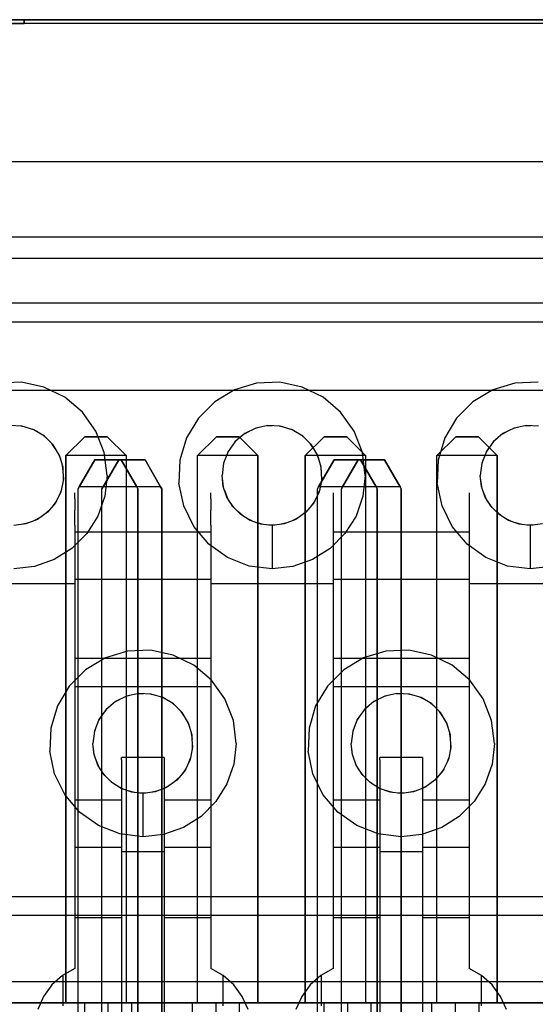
# Model space of a CAD drawing. Header units: inches. Extents: x 0 to 297, y -210 to 0.
# Tile 27 of 82: x 123.69 to 126.42, y -175.68 to -170.46. Entities that reach past the tile are written whole.
import ezdxf

# ---------------------------------------------------------------- set-up
doc = ezdxf.new("R2010")
doc.units = ezdxf.units.IN
doc.header["$MEASUREMENT"] = 0

msp = doc.modelspace()

# ---------------------------------------------------------------- linework, layer by layer
at = {"color": 18, "true_color": 0x000000}
for p, q in [((123.2108, -170.4601), (127.7108, -170.4601)), ((127.7108, -170.4601), (123.2108, -170.4601)), ((123.5858, -170.4801), (123.7108, -170.4801)), ((128.3358, -170.4801), (123.5858, -170.4801)), ((123.7108, -170.4801), (123.7108, -170.4601)), ((123.7108, -170.4601), (128.2108, -170.4601)), ((128.2108, -170.4601), (123.7108, -170.4601)), ((123.7108, -170.4601), (123.7108, -170.4801)), ((130.6183, -171.2126), (120.8033, -171.2126)), ((130.6183, -171.6126), (120.8033, -171.6126)), ((131.5058, -171.7251), (119.9158, -171.7251)), ((130.6183, -171.9626), (120.8033, -171.9626)), ((130.5533, -172.0626), (120.8683, -172.0626)), ((123.6968, -172.3816), (123.5743, -172.3866)), ((123.8163, -172.4071), (123.6968, -172.3816)), ((125.0668, -172.3816), (124.9443, -172.3866)), ((125.1863, -172.4071), (125.0668, -172.3816)), ((126.4368, -172.3816), (126.3143, -172.3866)), ((131.2558, -172.4251), (120.1658, -172.4251)), ((123.9268, -172.4606), (123.8163, -172.4071)), ((124.8268, -172.4216), (124.7218, -172.4846)), ((124.9443, -172.3866), (124.8268, -172.4216)), ((125.2968, -172.4606), (125.1863, -172.4071)), ((126.1968, -172.4216), (126.0918, -172.4846)), ((126.3143, -172.3866), (126.1968, -172.4216)), ((124.0198, -172.5396), (123.9268, -172.4606)), ((124.7218, -172.4846), (124.6353, -172.5711)), ((125.3898, -172.5396), (125.2968, -172.4606)), ((126.0918, -172.4846), (126.0053, -172.5711)), ((124.0913, -172.6396), (124.0198, -172.5396)), ((125.4613, -172.6396), (125.3898, -172.5396)), ((124.6353, -172.5711), (124.5723, -172.6761)), ((126.0053, -172.5711), (125.9423, -172.6761)), ((123.6993, -172.6136), (123.6338, -172.6111)), ((123.7228, -172.6206), (123.6938, -172.6136)), ((123.7623, -172.6326), (123.6993, -172.6136)), ((123.7828, -172.6446), (123.7558, -172.6306)), ((123.8188, -172.6661), (123.7623, -172.6326)), ((124.1358, -172.7536), (124.0913, -172.6396)), ((124.9038, -172.6421), (124.8783, -172.6556)), ((124.9398, -172.6246), (124.8808, -172.6531)), ((124.9643, -172.6191), (124.9358, -172.6261)), ((125.0038, -172.6111), (124.9398, -172.6246)), ((125.0288, -172.6121), (124.9988, -172.6121)), ((125.0693, -172.6136), (125.0038, -172.6111)), ((125.0928, -172.6206), (125.0638, -172.6136)), ((125.1323, -172.6326), (125.0693, -172.6136)), ((125.1528, -172.6446), (125.1258, -172.6306)), ((125.1888, -172.6661), (125.1323, -172.6326)), ((125.5058, -172.7536), (125.4613, -172.6396)), ((126.2738, -172.6421), (126.2483, -172.6556)), ((126.3098, -172.6246), (126.2508, -172.6531)), ((126.3343, -172.6191), (126.3058, -172.6261)), ((126.3738, -172.6111), (126.3098, -172.6246)), ((126.3988, -172.6121), (126.3688, -172.6121)), ((126.4393, -172.6136), (126.3738, -172.6111)), ((123.8348, -172.6821), (123.8123, -172.6621)), ((123.8648, -172.7121), (123.8188, -172.6661)), ((123.9323, -172.7701), (124.0323, -172.6701)), ((124.0323, -172.6701), (123.9323, -172.7701)), ((124.0323, -172.6701), (124.1523, -172.6701)), ((124.1523, -172.6701), (124.0323, -172.6701)), ((124.1523, -172.6701), (124.2523, -172.7701)), ((124.2523, -172.7701), (124.1523, -172.6701)), ((124.5723, -172.6761), (124.5373, -172.7936)), ((124.6308, -172.7701), (124.7308, -172.6701)), ((124.7308, -172.6701), (124.6308, -172.7701)), ((124.7308, -172.6701), (124.8508, -172.6701)), ((124.8508, -172.6701), (124.7308, -172.6701)), ((124.8308, -172.6956), (124.7928, -172.7491)), ((124.8503, -172.6791), (124.8293, -172.6976)), ((124.8808, -172.6531), (124.8308, -172.6956)), ((124.8508, -172.6701), (124.9508, -172.7701)), ((124.9508, -172.7701), (124.8508, -172.6701)), ((125.2048, -172.6821), (125.1823, -172.6621)), ((125.2348, -172.7121), (125.1888, -172.6661)), ((125.2023, -172.7701), (125.3023, -172.6701)), ((125.3023, -172.6701), (125.2023, -172.7701)), ((125.3023, -172.6701), (125.4223, -172.6701)), ((125.4223, -172.6701), (125.3023, -172.6701)), ((125.4223, -172.6701), (125.5223, -172.7701)), ((125.5223, -172.7701), (125.4223, -172.6701)), ((125.9008, -172.7701), (126.0008, -172.6701)), ((126.0008, -172.6701), (125.9008, -172.7701)), ((125.9423, -172.6761), (125.9073, -172.7936)), ((126.0008, -172.6701), (126.1208, -172.6701)), ((126.1208, -172.6701), (126.0008, -172.6701)), ((126.1208, -172.6701), (126.2208, -172.7701)), ((126.2208, -172.7701), (126.1208, -172.6701)), ((126.2008, -172.6956), (126.1628, -172.7491)), ((126.2203, -172.6791), (126.1993, -172.6976)), ((126.2508, -172.6531), (126.2008, -172.6956)), ((123.8763, -172.7316), (123.8588, -172.7066)), ((123.8983, -172.7686), (123.8648, -172.7121)), ((124.7928, -172.7491), (124.7688, -172.8101)), ((124.8068, -172.7291), (124.7923, -172.7506)), ((125.2463, -172.7316), (125.2288, -172.7066)), ((125.2683, -172.7686), (125.2348, -172.7121)), ((126.1628, -172.7491), (126.1388, -172.8101)), ((126.1768, -172.7291), (126.1623, -172.7506)), ((123.9048, -172.7896), (123.8938, -172.7606)), ((123.9173, -172.8316), (123.8983, -172.7686)), ((123.9323, -175.6701), (123.9323, -172.7701)), ((123.9323, -172.7701), (123.9323, -175.6701)), ((124.2523, -172.7701), (123.9323, -172.7701)), ((124.0033, -172.9349), (124.0858, -172.7919)), ((124.0858, -172.7919), (124.0033, -172.9349)), ((124.0858, -172.7919), (124.2258, -172.7919)), ((124.2258, -172.7919), (124.0858, -172.7919)), ((124.1302, -172.9349), (124.2127, -172.7919)), ((124.2127, -172.7919), (124.1302, -172.9349)), ((124.1508, -172.8751), (124.1358, -172.7536)), ((124.2127, -172.7919), (124.3527, -172.7919)), ((124.3527, -172.7919), (124.2127, -172.7919)), ((124.2258, -172.7919), (124.3083, -172.9349)), ((124.3083, -172.9349), (124.2258, -172.7919)), ((124.2523, -172.7701), (124.2523, -175.6701)), ((124.2523, -172.7701), (124.2523, -175.6701)), ((124.3527, -172.7919), (124.4352, -172.9349)), ((124.4352, -172.9349), (124.3527, -172.7919)), ((124.5373, -172.7936), (124.5323, -172.9161)), ((124.6308, -175.6701), (124.6308, -172.7701)), ((124.9508, -172.7701), (124.6308, -172.7701)), ((124.6308, -175.6701), (124.6308, -172.7701)), ((124.7763, -172.7906), (124.7688, -172.8111)), ((124.9508, -172.7701), (124.9508, -175.6701)), ((124.9508, -175.6701), (124.9508, -172.7701)), ((125.2023, -175.6701), (125.2023, -172.7701)), ((125.2023, -172.7701), (125.2023, -175.6701)), ((125.5223, -172.7701), (125.2023, -172.7701)), ((125.2748, -172.7896), (125.2638, -172.7606)), ((125.2873, -172.8316), (125.2683, -172.7686)), ((125.2733, -172.9349), (125.3558, -172.7919)), ((125.3558, -172.7919), (125.2733, -172.9349)), ((125.3558, -172.7919), (125.4958, -172.7919)), ((125.4958, -172.7919), (125.3558, -172.7919)), ((125.4002, -172.9349), (125.4827, -172.7919)), ((125.4827, -172.7919), (125.4002, -172.9349)), ((125.4827, -172.7919), (125.6227, -172.7919)), ((125.6227, -172.7919), (125.4827, -172.7919)), ((125.4958, -172.7919), (125.5783, -172.9349)), ((125.5783, -172.9349), (125.4958, -172.7919)), ((125.5208, -172.8751), (125.5058, -172.7536)), ((125.5223, -172.7701), (125.5223, -175.6701)), ((125.5223, -172.7701), (125.5223, -175.6701)), ((125.6227, -172.7919), (125.7052, -172.9349)), ((125.7052, -172.9349), (125.6227, -172.7919)), ((125.9008, -175.6701), (125.9008, -172.7701)), ((126.2208, -172.7701), (125.9008, -172.7701)), ((125.9008, -175.6701), (125.9008, -172.7701)), ((125.9073, -172.7936), (125.9023, -172.9161)), ((126.1463, -172.7906), (126.1388, -172.8111)), ((126.2208, -172.7701), (126.2208, -175.6701)), ((126.2208, -175.6701), (126.2208, -172.7701)), ((123.9183, -172.8526), (123.9143, -172.8221)), ((123.9198, -172.8971), (123.9173, -172.8316)), ((124.7688, -172.8101), (124.7608, -172.8751)), ((125.2883, -172.8526), (125.2843, -172.8221)), ((125.2898, -172.8971), (125.2873, -172.8316)), ((126.1388, -172.8101), (126.1308, -172.8751)), ((123.9198, -172.8971), (123.9063, -172.9611)), ((123.9193, -172.8861), (123.9158, -172.9166)), ((124.1508, -172.8751), (124.1383, -172.9851)), ((124.7673, -172.9341), (124.7608, -172.8751)), ((124.7683, -172.9361), (124.7608, -172.8751)), ((125.2898, -172.8971), (125.2763, -172.9611)), ((125.2893, -172.8861), (125.2858, -172.9166)), ((125.5208, -172.8751), (125.5083, -172.9851)), ((126.1373, -172.9341), (126.1308, -172.8751)), ((126.1383, -172.9361), (126.1308, -172.8751)), ((123.9088, -172.9496), (123.8978, -172.9786)), ((123.9088, -172.9501), (123.9088, -172.9501)), ((123.9968, -172.9459), (124.0033, -172.9349)), ((124.0033, -172.9349), (123.9968, -172.9459)), ((123.9968, -178.0499), (123.9968, -172.9459)), ((123.9968, -178.0499), (123.9968, -172.9459)), ((124.3083, -172.9349), (124.0033, -172.9349)), ((124.1237, -172.9459), (124.1302, -172.9349)), ((124.1302, -172.9349), (124.1237, -172.9459)), ((124.1237, -178.0499), (124.1237, -172.9459)), ((124.1237, -178.0499), (124.1237, -172.9459)), ((124.4352, -172.9349), (124.1302, -172.9349)), ((124.3083, -172.9349), (124.3143, -172.9459)), ((124.3143, -172.9459), (124.3083, -172.9349)), ((124.3143, -172.9459), (124.3143, -178.0499)), ((124.3143, -178.0499), (124.3143, -172.9459)), ((124.4352, -172.9349), (124.4412, -172.9459)), ((124.4412, -172.9459), (124.4352, -172.9349)), ((124.4412, -172.9459), (124.4412, -178.0499)), ((124.4412, -178.0499), (124.4412, -172.9459)), ((124.5578, -173.0356), (124.5323, -172.9161)), ((124.7868, -172.9901), (124.7673, -172.9341)), ((124.7898, -172.9941), (124.7748, -172.9556)), ((125.2668, -172.9459), (125.2733, -172.9349)), ((125.2733, -172.9349), (125.2668, -172.9459)), ((125.2668, -178.0499), (125.2668, -172.9459)), ((125.2668, -178.0499), (125.2668, -172.9459)), ((125.2788, -172.9496), (125.2678, -172.9786)), ((125.5783, -172.9349), (125.2733, -172.9349)), ((125.2788, -172.9501), (125.2788, -172.9501)), ((125.3937, -172.9459), (125.4002, -172.9349)), ((125.4002, -172.9349), (125.3937, -172.9459)), ((125.3937, -178.0499), (125.3937, -172.9459)), ((125.3937, -178.0499), (125.3937, -172.9459)), ((125.7052, -172.9349), (125.4002, -172.9349)), ((125.5783, -172.9349), (125.5843, -172.9459)), ((125.5843, -172.9459), (125.5783, -172.9349)), ((125.5843, -172.9459), (125.5843, -178.0499)), ((125.5843, -178.0499), (125.5843, -172.9459)), ((125.7052, -172.9349), (125.7112, -172.9459)), ((125.7112, -172.9459), (125.7052, -172.9349)), ((125.7112, -172.9459), (125.7112, -178.0499)), ((125.7112, -178.0499), (125.7112, -172.9459)), ((125.9278, -173.0356), (125.9023, -172.9161)), ((126.1568, -172.9901), (126.1373, -172.9341)), ((126.1598, -172.9941), (126.1448, -172.9556)), ((123.8833, -173.0091), (123.8653, -173.0346)), ((123.9063, -172.9611), (123.8778, -173.0201)), ((123.9808, -172.9996), (123.9808, -172.9676)), ((123.9808, -172.9996), (123.9808, -173.0591)), ((124.1383, -172.9851), (124.1018, -173.0901)), ((124.7008, -172.9996), (124.7008, -172.9676)), ((124.7008, -172.9996), (124.7008, -173.0591)), ((124.8188, -173.0401), (124.7868, -172.9901)), ((125.2533, -173.0091), (125.2353, -173.0346)), ((125.2763, -172.9611), (125.2478, -173.0201)), ((125.3508, -172.9676), (125.3508, -172.9996)), ((125.3508, -172.9996), (125.3508, -173.0591)), ((125.5083, -172.9851), (125.4718, -173.0901)), ((126.0708, -172.9676), (126.0708, -172.9996)), ((126.0708, -172.9996), (126.0708, -173.0591)), ((126.1888, -173.0401), (126.1568, -172.9901)), ((123.8438, -173.0601), (123.8208, -173.0806)), ((123.8778, -173.0201), (123.8353, -173.0701)), ((123.9808, -173.1386), (123.9808, -173.0591)), ((124.6113, -173.1461), (124.5578, -173.0356)), ((124.7008, -173.1386), (124.7008, -173.0591)), ((124.8238, -173.0456), (124.8028, -173.0146)), ((124.8608, -173.0821), (124.8188, -173.0401)), ((124.8688, -173.0876), (124.8423, -173.0636)), ((125.2138, -173.0601), (125.1908, -173.0806)), ((125.2478, -173.0201), (125.2053, -173.0701)), ((125.3508, -173.0591), (125.3508, -173.1386)), ((125.9813, -173.1461), (125.9278, -173.0356)), ((126.0708, -173.0591), (126.0708, -173.1386)), ((126.1938, -173.0456), (126.1728, -173.0146)), ((126.2308, -173.0821), (126.1888, -173.0401)), ((126.2388, -173.0876), (126.2123, -173.0636)), ((123.7818, -173.1081), (123.7208, -173.1321)), ((123.7933, -173.1001), (123.7658, -173.1146)), ((123.8353, -173.0701), (123.7818, -173.1081)), ((124.1018, -173.0901), (124.0428, -173.1836)), ((124.9108, -173.1141), (124.8608, -173.0821)), ((124.9223, -173.1181), (124.8913, -173.1016)), ((124.9668, -173.1336), (124.9108, -173.1141)), ((125.1518, -173.1081), (125.0908, -173.1321)), ((125.1633, -173.1001), (125.1358, -173.1146)), ((125.2053, -173.0701), (125.1518, -173.1081)), ((125.4718, -173.0901), (125.4128, -173.1836)), ((126.2808, -173.1141), (126.2308, -173.0821)), ((126.2923, -173.1181), (126.2613, -173.1016)), ((126.3368, -173.1336), (126.2808, -173.1141)), ((123.7208, -173.1321), (123.6558, -173.1401)), ((123.7348, -173.1266), (123.7048, -173.1341)), ((123.9808, -173.1386), (123.9808, -173.2331)), ((124.6903, -173.2391), (124.6113, -173.1461)), ((124.7008, -173.1386), (124.7008, -173.2331)), ((124.9813, -173.1351), (124.9478, -173.1271)), ((125.0258, -173.1401), (124.9668, -173.1336)), ((125.0413, -173.1381), (125.0088, -173.1381)), ((125.0908, -173.1321), (125.0258, -173.1401)), ((125.0258, -173.1401), (125.0258, -173.2551)), ((125.1048, -173.1266), (125.0748, -173.1341)), ((125.3508, -173.1386), (125.3508, -173.2331)), ((126.0603, -173.2391), (125.9813, -173.1461)), ((126.0708, -173.1386), (126.0708, -173.2331)), ((126.3513, -173.1351), (126.3178, -173.1271)), ((126.3958, -173.1401), (126.3368, -173.1336)), ((126.4113, -173.1381), (126.3788, -173.1381)), ((126.4608, -173.1321), (126.3958, -173.1401)), ((126.3958, -173.1401), (126.3958, -173.2551)), ((124.0428, -173.1836), (123.9643, -173.2621)), ((124.7008, -173.1751), (123.9808, -173.1751)), ((125.4128, -173.1836), (125.3343, -173.2621)), ((126.0708, -173.1751), (125.3508, -173.1751)), ((123.9643, -173.2621), (123.8708, -173.3211)), ((123.9808, -173.2331), (123.9808, -173.3386)), ((124.7903, -173.3106), (124.6903, -173.2391)), ((124.7008, -173.2331), (124.7008, -173.3386)), ((125.0258, -173.2551), (125.0258, -173.3701)), ((125.3343, -173.2621), (125.2408, -173.3211)), ((125.3508, -173.2331), (125.3508, -173.3386)), ((126.1603, -173.3106), (126.0603, -173.2391)), ((126.0708, -173.2331), (126.0708, -173.3386)), ((126.3958, -173.2551), (126.3958, -173.3701)), ((123.8708, -173.3211), (123.7658, -173.3576)), ((124.9043, -173.3551), (124.7903, -173.3106)), ((125.2408, -173.3211), (125.1358, -173.3576)), ((126.2743, -173.3551), (126.1603, -173.3106)), ((123.7658, -173.3576), (123.6558, -173.3701)), ((123.9808, -173.3386), (123.9808, -173.4501)), ((124.7008, -173.3386), (124.7008, -173.4501)), ((125.0258, -173.3701), (124.9043, -173.3551)), ((125.1358, -173.3576), (125.0258, -173.3701)), ((125.3508, -173.3386), (125.3508, -173.4501)), ((126.0708, -173.3386), (126.0708, -173.4501)), ((126.3958, -173.3701), (126.2743, -173.3551)), ((126.5058, -173.3576), (126.3958, -173.3701)), ((124.7008, -173.4271), (123.9808, -173.4271)), ((126.0708, -173.4271), (125.3508, -173.4271)), ((123.9808, -173.4501), (123.3308, -173.4501)), ((123.9808, -173.4501), (123.9808, -175.4876)), ((124.7008, -173.4501), (124.7008, -175.4876)), ((125.3508, -173.4501), (124.7008, -173.4501)), ((125.3508, -173.4501), (125.3508, -175.4876)), ((126.0708, -173.4501), (126.0708, -175.4876)), ((126.7208, -173.4501), (126.0708, -173.4501)), ((124.7008, -173.8451), (123.9808, -173.8451)), ((124.1418, -173.8416), (124.0368, -173.9046)), ((124.2593, -173.8066), (124.1418, -173.8416)), ((124.3818, -173.8016), (124.2593, -173.8066)), ((124.5013, -173.8271), (124.3818, -173.8016)), ((124.6118, -173.8806), (124.5013, -173.8271)), ((126.0708, -173.8451), (125.3508, -173.8451)), ((125.5118, -173.8416), (125.4068, -173.9046)), ((125.6293, -173.8066), (125.5118, -173.8416)), ((125.7518, -173.8016), (125.6293, -173.8066)), ((125.8713, -173.8271), (125.7518, -173.8016)), ((125.9818, -173.8806), (125.8713, -173.8271)), ((124.7048, -173.9596), (124.6118, -173.8806)), ((126.0748, -173.9596), (125.9818, -173.8806)), ((124.0368, -173.9046), (123.9503, -173.9911)), ((125.4068, -173.9046), (125.3203, -173.9911)), ((123.9503, -173.9911), (123.8873, -174.0961)), ((124.7008, -173.9951), (123.9808, -173.9951)), ((124.7763, -174.0596), (124.7048, -173.9596)), ((125.3203, -173.9911), (125.2573, -174.0961)), ((126.0708, -173.9951), (125.3508, -173.9951)), ((126.1463, -174.0596), (126.0748, -173.9596)), ((124.2548, -174.0446), (124.1958, -174.0731)), ((124.2793, -174.0391), (124.2508, -174.0461)), ((124.3188, -174.0311), (124.2548, -174.0446)), ((124.3438, -174.0321), (124.3138, -174.0321)), ((124.3843, -174.0336), (124.3188, -174.0311)), ((124.4078, -174.0406), (124.3788, -174.0336)), ((124.4473, -174.0526), (124.3843, -174.0336)), ((124.4678, -174.0646), (124.4408, -174.0506)), ((124.5038, -174.0861), (124.4473, -174.0526)), ((125.6248, -174.0446), (125.5658, -174.0731)), ((125.6493, -174.0391), (125.6208, -174.0461)), ((125.6888, -174.0311), (125.6248, -174.0446)), ((125.7138, -174.0321), (125.6838, -174.0321)), ((125.7543, -174.0336), (125.6888, -174.0311)), ((125.7778, -174.0406), (125.7488, -174.0336)), ((125.8173, -174.0526), (125.7543, -174.0336)), ((125.8378, -174.0646), (125.8108, -174.0506)), ((125.8738, -174.0861), (125.8173, -174.0526)), ((123.8873, -174.0961), (123.8523, -174.2136)), ((124.1653, -174.0991), (124.1443, -174.1176)), ((124.1958, -174.0731), (124.1458, -174.1156)), ((124.2188, -174.0621), (124.1933, -174.0756)), ((124.5198, -174.1021), (124.4973, -174.0821)), ((124.5498, -174.1321), (124.5038, -174.0861)), ((124.8208, -174.1736), (124.7763, -174.0596)), ((125.2573, -174.0961), (125.2223, -174.2136)), ((125.5353, -174.0991), (125.5143, -174.1176)), ((125.5658, -174.0731), (125.5158, -174.1156)), ((125.5888, -174.0621), (125.5633, -174.0756)), ((125.8898, -174.1021), (125.8673, -174.0821)), ((125.9198, -174.1321), (125.8738, -174.0861)), ((126.1908, -174.1736), (126.1463, -174.0596)), ((124.1218, -174.1491), (124.1073, -174.1706)), ((124.1458, -174.1156), (124.1078, -174.1691)), ((124.5613, -174.1516), (124.5438, -174.1266)), ((124.5833, -174.1886), (124.5498, -174.1321)), ((125.4918, -174.1491), (125.4773, -174.1706)), ((125.5158, -174.1156), (125.4778, -174.1691)), ((125.9313, -174.1516), (125.9138, -174.1266)), ((125.9533, -174.1886), (125.9198, -174.1321)), ((124.1078, -174.1691), (124.0838, -174.2301)), ((124.0913, -174.2106), (124.0838, -174.2311)), ((124.5898, -174.2096), (124.5788, -174.1806)), ((124.6023, -174.2516), (124.5833, -174.1886)), ((124.8358, -174.2951), (124.8208, -174.1736)), ((125.4778, -174.1691), (125.4538, -174.2301)), ((125.4613, -174.2106), (125.4538, -174.2311)), ((125.9598, -174.2096), (125.9488, -174.1806)), ((125.9723, -174.2516), (125.9533, -174.1886)), ((126.2058, -174.2951), (126.1908, -174.1736)), ((123.8523, -174.2136), (123.8473, -174.3361)), ((124.0838, -174.2301), (124.0758, -174.2951)), ((124.6033, -174.2726), (124.5993, -174.2421)), ((124.6048, -174.3171), (124.6023, -174.2516)), ((125.2223, -174.2136), (125.2173, -174.3361)), ((125.4538, -174.2301), (125.4458, -174.2951)), ((125.9733, -174.2726), (125.9693, -174.2421)), ((125.9748, -174.3171), (125.9723, -174.2516)), ((124.0823, -174.3541), (124.0758, -174.2951)), ((124.0833, -174.3561), (124.0758, -174.2951)), ((124.6043, -174.3061), (124.6008, -174.3366)), ((124.8358, -174.2951), (124.8233, -174.4051)), ((125.4523, -174.3541), (125.4458, -174.2951)), ((125.4533, -174.3561), (125.4458, -174.2951)), ((125.9743, -174.3061), (125.9708, -174.3366)), ((126.2058, -174.2951), (126.1933, -174.4051)), ((123.8728, -174.4556), (123.8473, -174.3361)), ((124.1018, -174.4101), (124.0823, -174.3541)), ((124.6048, -174.3171), (124.5913, -174.3811)), ((125.2428, -174.4556), (125.2173, -174.3361)), ((125.4718, -174.4101), (125.4523, -174.3541)), ((125.9748, -174.3171), (125.9613, -174.3811)), ((124.1048, -174.4141), (124.0898, -174.3756)), ((124.1338, -174.4601), (124.1018, -174.4101)), ((124.4533, -174.3701), (124.2283, -174.3701)), ((124.2283, -174.3826), (124.2283, -174.3701)), ((124.2283, -174.3826), (124.2283, -174.4196)), ((124.2283, -174.4196), (124.2283, -174.4791)), ((124.4533, -174.3701), (124.4533, -174.3826)), ((124.4533, -174.3826), (124.4533, -174.4196)), ((124.4533, -174.4196), (124.4533, -174.4791)), ((124.5913, -174.3811), (124.5628, -174.4401)), ((124.5938, -174.3696), (124.5828, -174.3986)), ((124.8233, -174.4051), (124.7868, -174.5101)), ((125.4748, -174.4141), (125.4598, -174.3756)), ((125.5038, -174.4601), (125.4718, -174.4101)), ((125.8233, -174.3701), (125.5983, -174.3701)), ((125.5983, -174.3826), (125.5983, -174.3701)), ((125.5983, -174.3826), (125.5983, -174.4196)), ((125.5983, -174.4196), (125.5983, -174.4791)), ((125.8233, -174.3701), (125.8233, -174.3826)), ((125.8233, -174.3826), (125.8233, -174.4196)), ((125.8233, -174.4196), (125.8233, -174.4791)), ((125.9613, -174.3811), (125.9328, -174.4401)), ((125.9638, -174.3696), (125.9528, -174.3986)), ((126.1933, -174.4051), (126.1568, -174.5101)), ((123.9263, -174.5661), (123.8728, -174.4556)), ((124.1388, -174.4656), (124.1178, -174.4346)), ((124.1758, -174.5021), (124.1338, -174.4601)), ((124.5628, -174.4401), (124.5203, -174.4901)), ((124.5683, -174.4291), (124.5503, -174.4546)), ((125.2963, -174.5661), (125.2428, -174.4556)), ((125.5088, -174.4656), (125.4878, -174.4346)), ((125.5458, -174.5021), (125.5038, -174.4601)), ((125.9328, -174.4401), (125.8903, -174.4901)), ((125.9383, -174.4291), (125.9203, -174.4546)), ((124.1838, -174.5076), (124.1573, -174.4836)), ((124.2258, -174.5341), (124.1758, -174.5021)), ((124.2373, -174.5381), (124.2063, -174.5216)), ((124.2283, -174.4791), (124.2283, -174.5586)), ((124.4783, -174.5201), (124.4508, -174.5346)), ((124.4533, -174.4791), (124.4533, -174.5586)), ((124.5203, -174.4901), (124.4668, -174.5281)), ((124.5288, -174.4801), (124.5058, -174.5006)), ((124.7868, -174.5101), (124.7278, -174.6036)), ((125.5538, -174.5076), (125.5273, -174.4836)), ((125.5958, -174.5341), (125.5458, -174.5021)), ((125.6073, -174.5381), (125.5763, -174.5216)), ((125.5983, -174.4791), (125.5983, -174.5586)), ((125.8483, -174.5201), (125.8208, -174.5346)), ((125.8233, -174.4791), (125.8233, -174.5586)), ((125.8903, -174.4901), (125.8368, -174.5281)), ((125.8988, -174.4801), (125.8758, -174.5006)), ((126.1568, -174.5101), (126.0978, -174.6036)), ((124.0053, -174.6591), (123.9263, -174.5661)), ((124.2818, -174.5536), (124.2258, -174.5341)), ((124.2283, -174.5331), (124.2283, -174.5346)), ((124.2283, -174.5586), (124.2283, -174.6531)), ((124.2963, -174.5551), (124.2628, -174.5471)), ((124.3408, -174.5601), (124.2818, -174.5536)), ((124.3563, -174.5581), (124.3238, -174.5581)), ((124.4058, -174.5521), (124.3408, -174.5601)), ((124.3408, -174.5601), (124.3408, -174.6751)), ((124.4198, -174.5466), (124.3898, -174.5541)), ((124.4668, -174.5281), (124.4058, -174.5521)), ((124.4533, -174.5331), (124.4533, -174.5336)), ((124.4533, -174.5586), (124.4533, -174.6531)), ((125.3753, -174.6591), (125.2963, -174.5661)), ((125.6518, -174.5536), (125.5958, -174.5341)), ((125.5983, -174.5331), (125.5983, -174.5346)), ((125.5983, -174.5586), (125.5983, -174.6531)), ((125.6663, -174.5551), (125.6328, -174.5471)), ((125.7108, -174.5601), (125.6518, -174.5536)), ((125.7263, -174.5581), (125.6938, -174.5581)), ((125.7758, -174.5521), (125.7108, -174.5601)), ((125.7108, -174.5601), (125.7108, -174.6751)), ((125.7898, -174.5466), (125.7598, -174.5541)), ((125.8368, -174.5281), (125.7758, -174.5521)), ((125.8233, -174.5331), (125.8233, -174.5336)), ((125.8233, -174.5586), (125.8233, -174.6531)), ((124.2283, -174.5951), (123.9808, -174.5951)), ((124.7008, -174.5951), (124.4533, -174.5951)), ((124.7278, -174.6036), (124.6493, -174.6821)), ((125.5983, -174.5951), (125.3508, -174.5951)), ((126.0708, -174.5951), (125.8233, -174.5951)), ((126.0978, -174.6036), (126.0193, -174.6821)), ((124.1053, -174.7306), (124.0053, -174.6591)), ((124.2283, -174.6531), (124.2283, -174.7586)), ((124.3408, -174.6751), (124.3408, -174.7901)), ((124.4533, -174.6531), (124.4533, -174.7586)), ((125.4753, -174.7306), (125.3753, -174.6591)), ((125.5983, -174.6531), (125.5983, -174.7586)), ((125.7108, -174.6751), (125.7108, -174.7901)), ((125.8233, -174.6531), (125.8233, -174.7586)), ((124.2193, -174.7751), (124.1053, -174.7306)), ((124.6493, -174.6821), (124.5558, -174.7411)), ((125.5893, -174.7751), (125.4753, -174.7306)), ((126.0193, -174.6821), (125.9258, -174.7411)), ((124.3408, -174.7901), (124.2193, -174.7751)), ((124.2283, -174.7586), (124.2283, -174.8701)), ((124.4508, -174.7776), (124.3408, -174.7901)), ((124.5558, -174.7411), (124.4508, -174.7776)), ((124.4533, -174.7586), (124.4533, -174.8701)), ((125.7108, -174.7901), (125.5893, -174.7751)), ((125.5983, -174.7586), (125.5983, -174.8701)), ((125.8208, -174.7776), (125.7108, -174.7901)), ((125.9258, -174.7411), (125.8208, -174.7776)), ((125.8233, -174.7586), (125.8233, -174.8701)), ((124.2283, -174.8471), (123.9808, -174.8471)), ((124.2283, -174.8701), (124.2283, -177.8151)), ((124.4533, -174.8701), (124.2283, -174.8701)), ((124.7008, -174.8471), (124.4533, -174.8471)), ((124.4533, -174.8701), (124.4533, -177.8151)), ((125.5983, -174.8471), (125.3508, -174.8471)), ((125.5983, -174.8701), (125.5983, -177.8151)), ((125.8233, -174.8701), (125.5983, -174.8701)), ((126.0708, -174.8471), (125.8233, -174.8471)), ((125.8233, -174.8701), (125.8233, -177.8151)), ((130.3153, -175.1076), (121.1063, -175.1076)), ((130.3633, -175.2076), (121.0583, -175.2076)), ((124.2283, -175.2201), (123.9808, -175.2201)), ((124.7008, -175.2201), (124.4533, -175.2201)), ((125.5983, -175.2201), (125.3508, -175.2201)), ((126.0708, -175.2201), (125.8233, -175.2201)), ((123.9808, -175.4876), (123.9148, -175.5246)), ((124.7668, -175.5246), (124.7008, -175.4876)), ((125.3508, -175.4876), (125.2848, -175.5246)), ((126.1368, -175.5246), (126.0708, -175.4876)), ((130.3633, -175.5576), (121.0583, -175.5576)), ((123.9148, -175.5246), (123.8578, -175.5746)), ((123.9158, -175.5236), (123.9158, -175.6851)), ((124.7658, -175.5236), (124.7658, -175.6851)), ((124.8238, -175.5746), (124.7668, -175.5246)), ((125.2848, -175.5246), (125.2278, -175.5746)), ((125.2858, -175.5236), (125.2858, -175.6851)), ((126.1358, -175.5236), (126.1358, -175.6851)), ((126.1938, -175.5746), (126.1368, -175.5246)), ((123.8578, -175.5746), (123.8133, -175.6361)), ((124.8683, -175.6361), (124.8238, -175.5746)), ((125.2278, -175.5746), (125.1833, -175.6361)), ((126.2383, -175.6361), (126.1938, -175.5746)), ((124.0308, -175.6701), (123.0108, -175.6701)), ((123.5823, -175.6701), (123.9323, -175.6701)), ((124.6023, -175.6701), (123.5823, -175.6701)), ((123.6808, -175.6701), (124.0308, -175.6701)), ((123.8133, -175.6361), (123.7828, -175.7056)), ((124.0308, -175.6701), (124.1558, -175.6701)), ((124.0308, -175.6701), (124.0308, -176.9401)), ((124.1558, -175.6701), (124.0308, -175.6701)), ((124.1558, -175.6701), (124.2808, -175.6701)), ((124.1558, -175.6701), (124.1558, -176.6901)), ((124.2808, -175.6701), (124.1558, -175.6701)), ((124.2523, -175.6701), (124.6023, -175.6701)), ((124.2808, -175.6701), (124.6308, -175.6701)), ((124.2808, -175.6701), (124.2808, -176.9401)), ((125.3008, -175.6701), (124.2808, -175.6701)), ((124.6023, -175.6701), (124.7273, -175.6701)), ((124.6023, -175.6701), (124.6023, -176.9401)), ((124.7273, -175.6701), (124.6023, -175.6701)), ((124.7273, -175.6701), (124.8523, -175.6701)), ((124.7273, -175.6701), (124.7273, -176.6901)), ((124.8523, -175.6701), (124.7273, -175.6701)), ((124.8523, -175.6701), (125.2023, -175.6701)), ((124.8523, -175.6701), (124.8523, -176.9401)), ((125.8723, -175.6701), (124.8523, -175.6701)), ((124.8988, -175.7056), (124.8683, -175.6361)), ((124.9508, -175.6701), (125.3008, -175.6701)), ((125.1833, -175.6361), (125.1528, -175.7056)), ((125.3008, -175.6701), (125.4258, -175.6701)), ((125.3008, -175.6701), (125.3008, -176.9401)), ((125.4258, -175.6701), (125.3008, -175.6701)), ((125.4258, -175.6701), (125.5508, -175.6701)), ((125.4258, -175.6701), (125.4258, -176.6901)), ((125.5508, -175.6701), (125.4258, -175.6701)), ((125.5223, -175.6701), (125.8723, -175.6701)), ((125.5508, -175.6701), (125.9008, -175.6701)), ((125.5508, -175.6701), (125.5508, -176.9401)), ((126.5708, -175.6701), (125.5508, -175.6701)), ((125.8723, -175.6701), (125.9973, -175.6701)), ((125.8723, -175.6701), (125.8723, -176.9401)), ((125.9973, -175.6701), (125.8723, -175.6701)), ((125.9973, -175.6701), (126.1223, -175.6701)), ((125.9973, -175.6701), (125.9973, -176.6901)), ((126.1223, -175.6701), (125.9973, -175.6701)), ((126.1223, -175.6701), (126.4723, -175.6701)), ((126.1223, -175.6701), (126.1223, -176.9401)), ((127.1423, -175.6701), (126.1223, -175.6701)), ((126.2208, -175.6701), (126.5708, -175.6701)), ((126.2688, -175.7056), (126.2383, -175.6361))]:
    msp.add_line(p, q, dxfattribs=at)

doc.saveas('drawing.dxf')
